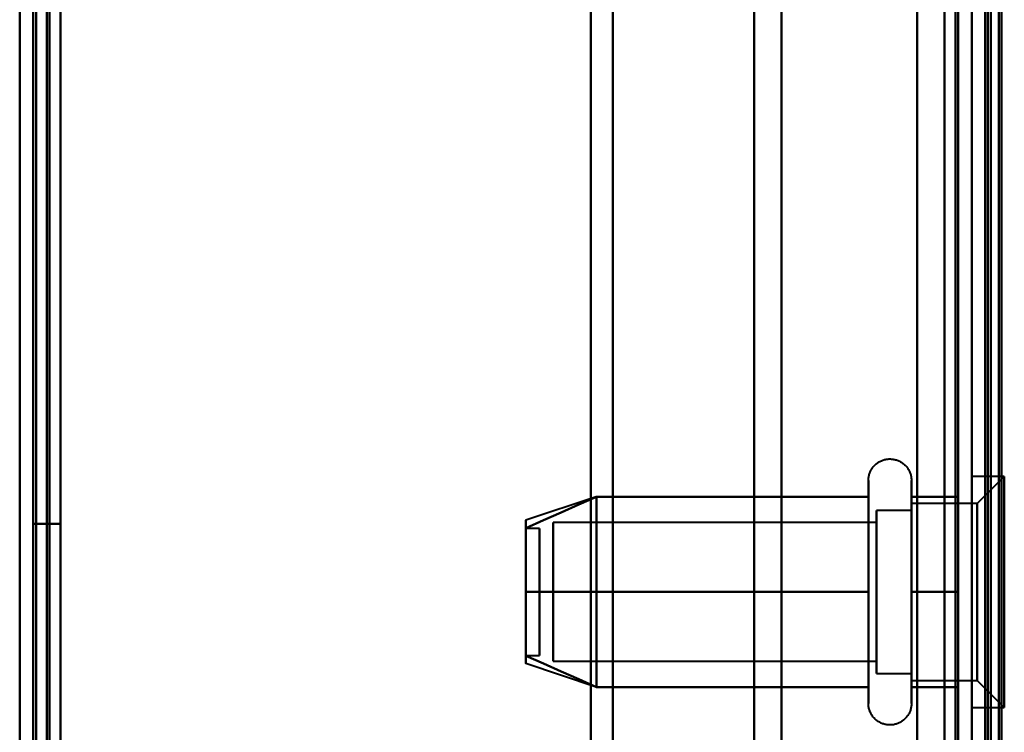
# Model space of a CAD drawing. Header units: millimetres. Extents: x -1352 to 2139, y -120 to 1210.
# Tile 6 of 87: x -740 to -704, y 188 to 214. Entities that reach past the tile are written whole.
import ezdxf

# ---------------------------------------------------------------- set-up
doc = ezdxf.new("R2010")
doc.units = ezdxf.units.MM
doc.layers.add('A-GENM', color=13, linetype='Continuous', lineweight=40)
doc.layers.add('G-IMPT', color=8, linetype='Continuous', lineweight=40)

# ---------------------------------------------------------------- blocks, each defined once
blk = doc.blocks.new('Maintenance r21 - Maintenance r21-762144-Avant')
at = {"layer": 'A-GENM'}
for p, q in [((-740, 1138), (-740, 0)), ((-740, 0), (-740, 1138))]:
    blk.add_line(p, q, dxfattribs=at)
blk = doc.blocks.new('Souche connecteur circulaire R23 - Souche connecteur circulaire R23-762142-Avant')
at = {"layer": 'A-GENM'}
blk.add_line((-740, 180), (-740, 380), dxfattribs=at)
blk = doc.blocks.new('NEXA 2000 CALQUES_dwg-762145-Avant')
at = {"layer": 'G-IMPT'}
for p, q in [((-740, 1137.772), (-740, 128.972)), ((-705, 129.472), (-705, 1102.272)), ((-704.5, 1102.272), (-704.5, 129.472)), ((-740, 182.372), (-740, 584.372)), ((-740, 182.372), (-740, 584.372)), ((-739.5, 584.372), (-739.5, 182.372)), ((-739.5, 584.372), (-739.5, 182.372)), ((-705, 584.372), (-705, 182.372)), ((-706, 183.372), (-706, 583.372)), ((-704.3, 582.746), (-704.3, 183.998)), ((-704.3, 582.746), (-704.3, 183.998)), ((-740, 383.372), (-740, 182.372)), ((-739.5, 182.372), (-739.5, 383.372)), ((-719, 182.372), (-719, 383.372)), ((-719, 383.372), (-719, 182.372)), ((-718.198, 383.372), (-718.198, 182.964)), ((-718.198, 182.964), (-718.198, 383.372)), ((-713, 183.372), (-713, 383.372)), ((-713, 383.372), (-713, 183.372)), ((-711.99, 183.998), (-711.99, 383.372)), ((-711.99, 383.372), (-711.99, 183.998)), ((-706, 183.372), (-706, 383.372)), ((-706, 383.372), (-706, 183.372)), ((-705.5, 383.372), (-705.5, 182.372)), ((-705.5, 182.372), (-705.5, 383.372)), ((-705, 167.372), (-705, 383.372)), ((-705, 383.372), (-705, 182.372)), ((-705, 182.372), (-705, 383.372)), ((-705, 383.372), (-705, 167.372)), ((-704.3, 183.998), (-704.3, 383.372)), ((-704.3, 183.998), (-704.3, 383.372)), ((-704.3, 167.372), (-704.3, 383.372)), ((-704.3, 383.372), (-704.3, 167.372)), ((-740, 223.072), (-740, 128.972)), ((-708.796, 189.822), (-708.796, 197.472)), ((-708.796, 189.822), (-708.796, 197.472)), ((-707.215, 197.472), (-707.215, 189.822)), ((-707.215, 197.472), (-707.215, 189.822)), ((-703.8, 197.622), (-705, 197.622)), ((-703.8, 197.622), (-705, 197.622)), ((-705, 189.692), (-705, 197.622)), ((-705, 189.692), (-705, 197.622)), ((-705, 197.622), (-705, 189.692)), ((-705, 197.622), (-705, 189.692)), ((-703.8, 197.622), (-704.8, 196.622)), ((-703.8, 197.622), (-704.8, 196.622)), ((-703.8, 189.692), (-703.8, 197.622)), ((-703.8, 189.692), (-703.8, 197.622)), ((-703.8, 197.622), (-703.8, 189.692)), ((-703.8, 197.622), (-703.8, 189.692)), ((-705, 189.122), (-705, 197.053)), ((-705, 189.122), (-705, 197.053)), ((-705, 197.053), (-705, 189.122)), ((-705, 197.053), (-705, 189.122)), ((-703.8, 189.122), (-703.8, 197.053)), ((-703.8, 189.122), (-703.8, 197.053)), ((-703.8, 197.053), (-703.8, 189.122)), ((-703.8, 197.053), (-703.8, 189.122)), ((-718.811, 196.867), (-721.389, 196.008)), ((-718.811, 196.867), (-721.389, 196.008)), ((-708.796, 191.322), (-708.796, 196.923)), ((-708.796, 191.322), (-708.796, 196.923)), ((-707.215, 196.923), (-707.215, 191.322)), ((-707.215, 196.923), (-707.215, 191.322)), ((-704.8, 196.622), (-707.215, 196.622)), ((-704.8, 196.622), (-707.215, 196.622)), ((-707.215, 191.747), (-707.215, 196.622)), ((-707.215, 191.747), (-707.215, 196.622)), ((-707.215, 196.622), (-707.215, 190.558)), ((-707.215, 196.622), (-707.215, 190.558)), ((-704.8, 190.558), (-704.8, 196.622)), ((-704.8, 190.558), (-704.8, 196.622)), ((-704.8, 196.622), (-704.8, 190.558)), ((-704.8, 196.622), (-704.8, 190.558)), ((-707.215, 196.372), (-708.5, 196.372)), ((-707.215, 196.372), (-708.5, 196.372)), ((-708.5, 190.774), (-708.5, 196.372)), ((-708.5, 190.774), (-708.5, 196.372)), ((-708.5, 196.372), (-708.5, 191.872)), ((-708.5, 196.372), (-708.5, 191.872)), ((-707.215, 191.872), (-707.215, 196.372)), ((-707.215, 191.872), (-707.215, 196.372)), ((-707.215, 196.372), (-707.215, 191.872)), ((-707.215, 196.372), (-707.215, 191.872)), ((-708.5, 195.921), (-720.389, 195.921)), ((-708.5, 195.921), (-720.389, 195.921)), ((-720.389, 191.165), (-720.389, 195.921)), ((-720.389, 191.165), (-720.389, 195.921)), ((-720.389, 195.921), (-720.389, 191.165)), ((-720.389, 195.921), (-720.389, 191.165)), ((-708.5, 190.372), (-708.5, 195.97)), ((-708.5, 190.372), (-708.5, 195.97)), ((-708.5, 191.165), (-708.5, 195.921)), ((-708.5, 191.165), (-708.5, 195.921)), ((-708.5, 195.921), (-708.5, 191.165)), ((-708.5, 195.921), (-708.5, 191.165)), ((-707.215, 196.187), (-707.215, 191.747)), ((-707.215, 196.187), (-707.215, 191.747)), ((-704.8, 190.122), (-704.8, 196.187)), ((-704.8, 190.122), (-704.8, 196.187)), ((-704.8, 196.187), (-704.8, 190.122)), ((-704.8, 196.187), (-704.8, 190.122)), ((-720.889, 195.702), (-721.389, 195.702)), ((-720.889, 195.702), (-721.389, 195.702)), ((-721.389, 195.702), (-721.389, 191.054)), ((-721.389, 195.702), (-721.389, 191.054)), ((-721.389, 191.054), (-721.389, 195.702)), ((-721.389, 191.054), (-721.389, 195.702)), ((-721.389, 195.691), (-721.389, 191.042)), ((-721.389, 195.691), (-721.389, 191.042)), ((-721.389, 191.042), (-721.389, 195.691)), ((-721.389, 191.042), (-721.389, 195.691)), ((-720.889, 195.702), (-720.889, 191.054)), ((-720.889, 195.702), (-720.889, 191.054)), ((-720.889, 191.054), (-720.889, 195.702)), ((-720.889, 191.054), (-720.889, 195.702)), ((-720.889, 195.691), (-720.889, 191.042)), ((-720.889, 195.691), (-720.889, 191.042)), ((-720.889, 191.042), (-720.889, 195.691)), ((-720.889, 191.042), (-720.889, 195.691)), ((-720.389, 190.824), (-720.389, 195.579)), ((-720.389, 190.824), (-720.389, 195.579)), ((-720.389, 195.579), (-720.389, 190.824)), ((-720.389, 195.579), (-720.389, 190.824)), ((-708.5, 190.824), (-708.5, 195.579)), ((-708.5, 190.824), (-708.5, 195.579)), ((-708.5, 195.579), (-708.5, 190.824)), ((-708.5, 195.579), (-708.5, 190.824)), ((-708.5, 194.872), (-708.5, 190.774)), ((-708.5, 194.872), (-708.5, 190.774)), ((-707.215, 190.122), (-707.215, 194.997)), ((-707.215, 190.122), (-707.215, 194.997)), ((-707.215, 190.372), (-707.215, 194.872)), ((-707.215, 190.372), (-707.215, 194.872)), ((-707.215, 194.872), (-707.215, 190.372)), ((-707.215, 194.872), (-707.215, 190.372)), ((-708.5, 191.872), (-708.5, 190.372)), ((-708.5, 191.872), (-708.5, 190.372)), ((-707.215, 191.747), (-707.215, 190.122)), ((-707.215, 191.747), (-707.215, 190.122)), ((-708.796, 189.272), (-708.796, 191.322)), ((-708.796, 189.272), (-708.796, 191.322)), ((-707.215, 191.322), (-707.215, 189.272)), ((-707.215, 191.322), (-707.215, 189.272)), ((-721.389, 191.042), (-720.889, 191.042)), ((-721.389, 191.042), (-720.889, 191.042)), ((-720.389, 190.824), (-708.5, 190.824)), ((-720.389, 190.824), (-708.5, 190.824)), ((-718.811, 189.877), (-721.389, 190.737)), ((-718.811, 189.877), (-721.389, 190.737)), ((-708.5, 190.372), (-707.215, 190.372)), ((-708.5, 190.372), (-707.215, 190.372)), ((-707.215, 190.122), (-704.8, 190.122)), ((-707.215, 190.122), (-704.8, 190.122)), ((-704.8, 190.122), (-703.8, 189.122)), ((-704.8, 190.122), (-703.8, 189.122)), ((-705, 189.122), (-703.8, 189.122)), ((-705, 189.122), (-703.8, 189.122))]:
    blk.add_line(p, q, dxfattribs=at)
at = {"layer": 'G-IMPT', "flags": 128}
for points in [[(-740, 1137.772), (-740, 885.572), (-740, 633.372), (-740, 381.172), (-740, 128.972)], [(-740, 128.972), (-740, 381.172), (-740, 633.372), (-740, 885.572), (-740, 1137.772)], [(-739.5, 1137.772), (-739.5, 885.572), (-739.5, 633.372), (-739.5, 381.172), (-739.5, 128.972)], [(-739.4, 128.972), (-739.4, 381.172), (-739.4, 633.372), (-739.4, 885.572), (-739.4, 1137.772)], [(-739.4, 1137.772), (-739.4, 885.572), (-739.4, 633.372), (-739.4, 381.172), (-739.4, 128.972)], [(-739.4, 128.972), (-739.4, 381.172), (-739.4, 633.372), (-739.4, 885.572), (-739.4, 1137.772)], [(-739.5, 129.472), (-739.5, 381.422), (-739.5, 633.372), (-739.5, 885.322), (-739.5, 1137.272)], [(-739.5, 1137.272), (-739.5, 885.322), (-739.5, 633.372), (-739.5, 381.422), (-739.5, 129.472)], [(-739.5, 129.472), (-739.5, 381.422), (-739.5, 633.372), (-739.5, 885.322), (-739.5, 1137.272)], [(-739.5, 1137.272), (-739.5, 885.322), (-739.5, 633.372), (-739.5, 381.422), (-739.5, 129.472)], [(-739.5, 129.472), (-739.5, 381.422), (-739.5, 633.372), (-739.5, 885.322), (-739.5, 1137.272)], [(-739.5, 1137.272), (-739.5, 885.322), (-739.5, 633.372), (-739.5, 381.422), (-739.5, 129.472)], [(-739, 129.472), (-739, 381.422), (-739, 633.372), (-739, 885.322), (-739, 1137.272)], [(-739, 1137.272), (-739, 885.322), (-739, 633.372), (-739, 381.422), (-739, 129.472)], [(-739, 129.472), (-739, 381.422), (-739, 633.372), (-739, 885.322), (-739, 1137.272)], [(-738.9, 1137.272), (-738.9, 885.322), (-738.9, 633.372), (-738.9, 381.422), (-738.9, 129.472)], [(-738.9, 129.472), (-738.9, 381.422), (-738.9, 633.372), (-738.9, 885.322), (-738.9, 1137.272)], [(-738.9, 1137.272), (-738.9, 885.322), (-738.9, 633.372), (-738.9, 381.422), (-738.9, 129.472)], [(-740, 128.972), (-740, 372.422), (-740, 615.872), (-740, 859.322), (-740, 1102.772)], [(-740, 1102.772), (-740, 859.322), (-740, 615.872), (-740, 372.422), (-740, 128.972)], [(-739.5, 128.972), (-739.5, 372.422), (-739.5, 615.872), (-739.5, 859.322), (-739.5, 1102.772)], [(-739.4, 1102.772), (-739.4, 859.322), (-739.4, 615.872), (-739.4, 372.422), (-739.4, 128.972)], [(-739.4, 128.972), (-739.4, 372.422), (-739.4, 615.872), (-739.4, 859.322), (-739.4, 1102.772)], [(-739.4, 1102.772), (-739.4, 859.322), (-739.4, 615.872), (-739.4, 372.422), (-739.4, 128.972)], [(-707, 128.972), (-707, 372.422), (-707, 615.872), (-707, 859.322), (-707, 1102.772)], [(-707, 1102.772), (-707, 859.322), (-707, 615.872), (-707, 372.422), (-707, 128.972)], [(-707, 1102.772), (-707, 859.322), (-707, 615.872), (-707, 372.422), (-707, 128.972)], [(-707, 128.972), (-707, 372.422), (-707, 615.872), (-707, 859.322), (-707, 1102.772)], [(-705, 128.972), (-705, 372.422), (-705, 615.872), (-705, 859.322), (-705, 1102.772)], [(-705, 1102.772), (-705, 859.322), (-705, 615.872), (-705, 372.422), (-705, 128.972)], [(-704.5, 128.972), (-704.5, 372.422), (-704.5, 615.872), (-704.5, 859.322), (-704.5, 1102.772)], [(-704.4, 1102.772), (-704.4, 859.322), (-704.4, 615.872), (-704.4, 372.422), (-704.4, 128.972)], [(-704.4, 1102.772), (-704.4, 859.322), (-704.4, 615.872), (-704.4, 372.422), (-704.4, 128.972)], [(-704.4, 128.972), (-704.4, 372.422), (-704.4, 615.872), (-704.4, 859.322), (-704.4, 1102.772)], [(-704, 1102.372), (-704, 859.122), (-704, 615.872), (-704, 372.622), (-704, 129.372)], [(-704, 129.372), (-704, 372.622), (-704, 615.872), (-704, 859.122), (-704, 1102.372)], [(-738.5, 1102.272), (-738.5, 859.072), (-738.5, 615.872), (-738.5, 372.672), (-738.5, 129.472)], [(-738.5, 129.472), (-738.5, 372.672), (-738.5, 615.872), (-738.5, 859.072), (-738.5, 1102.272)], [(-738.5, 1102.272), (-738.5, 859.072), (-738.5, 615.872), (-738.5, 372.672), (-738.5, 129.472)], [(-738.5, 129.472), (-738.5, 372.672), (-738.5, 615.872), (-738.5, 859.072), (-738.5, 1102.272)], [(-707, 129.472), (-707, 372.672), (-707, 615.872), (-707, 859.072), (-707, 1102.272)], [(-707, 1102.272), (-707, 859.072), (-707, 615.872), (-707, 372.672), (-707, 129.472)], [(-707, 1102.272), (-707, 859.072), (-707, 615.872), (-707, 372.672), (-707, 129.472)], [(-707, 129.472), (-707, 372.672), (-707, 615.872), (-707, 859.072), (-707, 1102.272)], [(-705.6, 129.472), (-705.6, 372.672), (-705.6, 615.872), (-705.6, 859.072), (-705.6, 1102.272)], [(-705.6, 129.472), (-705.6, 372.672), (-705.6, 615.872), (-705.6, 859.072), (-705.6, 1102.272)], [(-705.6, 1102.272), (-705.6, 859.072), (-705.6, 615.872), (-705.6, 372.672), (-705.6, 129.472)], [(-705.6, 1102.272), (-705.6, 859.072), (-705.6, 615.872), (-705.6, 372.672), (-705.6, 129.472)], [(-705.6, 129.472), (-705.6, 372.672), (-705.6, 615.872), (-705.6, 859.072), (-705.6, 1102.272)], [(-705.6, 1102.272), (-705.6, 859.072), (-705.6, 615.872), (-705.6, 372.672), (-705.6, 129.472)], [(-705.5, 1102.272), (-705.5, 859.072), (-705.5, 615.872), (-705.5, 372.672), (-705.5, 129.472)], [(-705.5, 129.472), (-705.5, 372.672), (-705.5, 615.872), (-705.5, 859.072), (-705.5, 1102.272)], [(-705, 129.472), (-705, 372.672), (-705, 615.872), (-705, 859.072), (-705, 1102.272)], [(-705, 1102.272), (-705, 859.072), (-705, 615.872), (-705, 372.672), (-705, 129.472)], [(-705, 1102.272), (-705, 859.072), (-705, 615.872), (-705, 372.672), (-705, 129.472)], [(-705, 129.472), (-705, 372.672), (-705, 615.872), (-705, 859.072), (-705, 1102.272)], [(-705, 1102.272), (-705, 867.047), (-705, 631.822), (-705, 396.597), (-705, 161.372)], [(-705, 161.372), (-705, 396.597), (-705, 631.822), (-705, 867.047), (-705, 1102.272)], [(-704.5, 129.472), (-704.5, 372.672), (-704.5, 615.872), (-704.5, 859.072), (-704.5, 1102.272)], [(-704.5, 1102.272), (-704.5, 859.072), (-704.5, 615.872), (-704.5, 372.672), (-704.5, 129.472)], [(-704.5, 1102.272), (-704.5, 859.072), (-704.5, 615.872), (-704.5, 372.672), (-704.5, 129.472)], [(-704.5, 129.472), (-704.5, 372.672), (-704.5, 615.872), (-704.5, 859.072), (-704.5, 1102.272)], [(-704.5, 129.472), (-704.5, 372.672), (-704.5, 615.872), (-704.5, 859.072), (-704.5, 1102.272)], [(-704.5, 1102.272), (-704.5, 859.072), (-704.5, 615.872), (-704.5, 372.672), (-704.5, 129.472)], [(-704, 1102.272), (-704, 859.072), (-704, 615.872), (-704, 372.672), (-704, 129.472)], [(-704, 129.472), (-704, 372.672), (-704, 615.872), (-704, 859.072), (-704, 1102.272)], [(-703.9, 1102.272), (-703.9, 867.047), (-703.9, 631.822), (-703.9, 396.597), (-703.9, 161.372)], [(-703.9, 161.372), (-703.9, 396.597), (-703.9, 631.822), (-703.9, 867.047), (-703.9, 1102.272)], [(-739.5, 315.872), (-739.5, 285.872), (-739.5, 255.872), (-739.5, 225.872), (-739.5, 195.872)], [(-739.5, 195.872), (-739.5, 225.872), (-739.5, 255.872), (-739.5, 285.872), (-739.5, 315.872)], [(-739.5, 315.872), (-739.5, 285.872), (-739.5, 255.872), (-739.5, 225.872), (-739.5, 195.872)], [(-739.5, 195.872), (-739.5, 225.872), (-739.5, 255.872), (-739.5, 285.872), (-739.5, 315.872)], [(-738.5, 195.872), (-738.5, 225.872), (-738.5, 255.872), (-738.5, 285.872), (-738.5, 315.872)], [(-738.5, 315.872), (-738.5, 285.872), (-738.5, 255.872), (-738.5, 225.872), (-738.5, 195.872)], [(-738.5, 195.872), (-738.5, 225.872), (-738.5, 255.872), (-738.5, 285.872), (-738.5, 315.872)], [(-738.5, 315.872), (-738.5, 285.872), (-738.5, 255.872), (-738.5, 225.872), (-738.5, 195.872)], [(-740, 128.972), (-740, 152.497), (-740, 176.022), (-740, 199.547), (-740, 223.072)], [(-740, 223.072), (-740, 199.547), (-740, 176.022), (-740, 152.497), (-740, 128.972)], [(-740, 223.072), (-740, 199.547), (-740, 176.022), (-740, 152.497), (-740, 128.972)], [(-740, 128.972), (-740, 152.497), (-740, 176.022), (-740, 199.547), (-740, 223.072)], [(-739.5, 223.072), (-739.5, 199.547), (-739.5, 176.022), (-739.5, 152.497), (-739.5, 128.972)], [(-739.4, 128.972), (-739.4, 152.497), (-739.4, 176.022), (-739.4, 199.547), (-739.4, 223.072)], [(-739.4, 223.072), (-739.4, 199.547), (-739.4, 176.022), (-739.4, 152.497), (-739.4, 128.972)], [(-739.4, 128.972), (-739.4, 152.497), (-739.4, 176.022), (-739.4, 199.547), (-739.4, 223.072)], [(-738.5, 129.472), (-738.5, 152.872), (-738.5, 176.272), (-738.5, 199.672), (-738.5, 223.072)], [(-738.5, 223.072), (-738.5, 199.672), (-738.5, 176.272), (-738.5, 152.872), (-738.5, 129.472)], [(-738.5, 129.472), (-738.5, 152.872), (-738.5, 176.272), (-738.5, 199.672), (-738.5, 223.072)], [(-738.5, 223.072), (-738.5, 199.672), (-738.5, 176.272), (-738.5, 152.872), (-738.5, 129.472)], [(-708.796, 197.472), (-708.795, 197.504), (-708.793, 197.535), (-708.79, 197.567), (-708.786, 197.598), (-708.78, 197.629), (-708.773, 197.66), (-708.765, 197.691), (-708.756, 197.721), (-708.745, 197.751), (-708.733, 197.78), (-708.72, 197.809), (-708.706, 197.837), (-708.691, 197.865), (-708.675, 197.892), (-708.658, 197.919), (-708.639, 197.944), (-708.62, 197.969), (-708.6, 197.993), (-708.578, 198.017), (-708.556, 198.039), (-708.533, 198.061), (-708.509, 198.082), (-708.484, 198.101), (-708.459, 198.12), (-708.432, 198.137), (-708.405, 198.154), (-708.378, 198.169), (-708.35, 198.184), (-708.321, 198.197), (-708.292, 198.209), (-708.262, 198.22), (-708.232, 198.23), (-708.201, 198.238), (-708.171, 198.245), (-708.14, 198.251), (-708.108, 198.256), (-708.077, 198.259), (-708.045, 198.262), (-708.014, 198.263), (-707.982, 198.262), (-707.951, 198.261), (-707.919, 198.258), (-707.888, 198.254), (-707.857, 198.249), (-707.826, 198.242), (-707.795, 198.234), (-707.765, 198.225), (-707.735, 198.215), (-707.705, 198.204), (-707.676, 198.191), (-707.648, 198.177), (-707.62, 198.162), (-707.593, 198.146), (-707.566, 198.129), (-707.54, 198.111), (-707.515, 198.092), (-707.491, 198.072), (-707.467, 198.051), (-707.444, 198.029), (-707.422, 198.006), (-707.402, 197.982), (-707.382, 197.958), (-707.363, 197.933), (-707.345, 197.907), (-707.328, 197.88), (-707.312, 197.852), (-707.298, 197.824), (-707.284, 197.796), (-707.272, 197.767), (-707.261, 197.737), (-707.251, 197.707), (-707.242, 197.677), (-707.234, 197.646), (-707.228, 197.615), (-707.223, 197.584), (-707.219, 197.552), (-707.216, 197.521), (-707.215, 197.489), (-707.215, 197.472)], [(-708.796, 197.472), (-708.795, 197.504), (-708.793, 197.535), (-708.79, 197.567), (-708.786, 197.598), (-708.78, 197.629), (-708.773, 197.66), (-708.765, 197.691), (-708.756, 197.721), (-708.745, 197.751), (-708.733, 197.78), (-708.72, 197.809), (-708.706, 197.837), (-708.691, 197.865), (-708.675, 197.892), (-708.658, 197.919), (-708.639, 197.944), (-708.62, 197.969), (-708.6, 197.993), (-708.578, 198.017), (-708.556, 198.039), (-708.533, 198.061), (-708.509, 198.082), (-708.484, 198.101), (-708.459, 198.12), (-708.432, 198.137), (-708.405, 198.154), (-708.378, 198.169), (-708.35, 198.184), (-708.321, 198.197), (-708.292, 198.209), (-708.262, 198.22), (-708.232, 198.23), (-708.201, 198.238), (-708.171, 198.245), (-708.14, 198.251), (-708.108, 198.256), (-708.077, 198.259), (-708.045, 198.262), (-708.014, 198.263), (-707.982, 198.262), (-707.951, 198.261), (-707.919, 198.258), (-707.888, 198.254), (-707.857, 198.249), (-707.826, 198.242), (-707.795, 198.234), (-707.765, 198.225), (-707.735, 198.215), (-707.705, 198.204), (-707.676, 198.191), (-707.648, 198.177), (-707.62, 198.162), (-707.593, 198.146), (-707.566, 198.129), (-707.54, 198.111), (-707.515, 198.092), (-707.491, 198.072), (-707.467, 198.051), (-707.444, 198.029), (-707.422, 198.006), (-707.402, 197.982), (-707.382, 197.958), (-707.363, 197.933), (-707.345, 197.907), (-707.328, 197.88), (-707.312, 197.852), (-707.298, 197.824), (-707.284, 197.796), (-707.272, 197.767), (-707.261, 197.737), (-707.251, 197.707), (-707.242, 197.677), (-707.234, 197.646), (-707.228, 197.615), (-707.223, 197.584), (-707.219, 197.552), (-707.216, 197.521), (-707.215, 197.489), (-707.215, 197.472)], [(-708.796, 197.472), (-708.796, 197.469), (-708.796, 197.459), (-708.796, 197.443), (-708.796, 197.42), (-708.796, 197.391), (-708.796, 197.355), (-708.796, 197.313), (-708.796, 197.264), (-708.796, 197.209), (-708.796, 197.149), (-708.796, 197.082), (-708.796, 197.009), (-708.796, 196.93), (-708.796, 196.923)], [(-708.796, 189.822), (-708.796, 189.906), (-708.796, 189.997), (-708.796, 190.093), (-708.796, 190.194), (-708.796, 190.3), (-708.796, 190.411), (-708.796, 190.526), (-708.796, 190.647), (-708.796, 190.771), (-708.796, 190.9), (-708.796, 191.033), (-708.796, 191.169), (-708.796, 191.31), (-708.796, 191.453), (-708.796, 191.599), (-708.796, 191.749), (-708.796, 191.9), (-708.796, 192.055), (-708.796, 192.211), (-708.796, 192.369), (-708.796, 192.529), (-708.796, 192.69), (-708.796, 192.852), (-708.796, 193.015), (-708.796, 193.179), (-708.796, 193.343), (-708.796, 193.507), (-708.796, 193.671), (-708.796, 193.834), (-708.796, 193.996), (-708.796, 194.158), (-708.796, 194.318), (-708.796, 194.477), (-708.796, 194.634), (-708.796, 194.789), (-708.796, 194.942), (-708.796, 195.092), (-708.796, 195.239), (-708.796, 195.384), (-708.796, 195.525), (-708.796, 195.663), (-708.796, 195.797), (-708.796, 195.927), (-708.796, 196.054), (-708.796, 196.175), (-708.796, 196.293), (-708.796, 196.406), (-708.796, 196.513), (-708.796, 196.616), (-708.796, 196.714), (-708.796, 196.806), (-708.796, 196.893), (-708.796, 196.974), (-708.796, 197.05), (-708.796, 197.119), (-708.796, 197.183), (-708.796, 197.24), (-708.796, 197.292), (-708.796, 197.337), (-708.796, 197.375), (-708.796, 197.408), (-708.796, 197.433), (-708.796, 197.453), (-708.796, 197.465), (-708.796, 197.472), (-708.796, 197.472)], [(-708.796, 197.472), (-708.796, 197.469), (-708.796, 197.459), (-708.796, 197.443), (-708.796, 197.42), (-708.796, 197.391), (-708.796, 197.355), (-708.796, 197.313), (-708.796, 197.264), (-708.796, 197.209), (-708.796, 197.149), (-708.796, 197.082), (-708.796, 197.009), (-708.796, 196.93), (-708.796, 196.923)], [(-708.796, 189.822), (-708.796, 189.906), (-708.796, 189.997), (-708.796, 190.093), (-708.796, 190.194), (-708.796, 190.3), (-708.796, 190.411), (-708.796, 190.526), (-708.796, 190.647), (-708.796, 190.771), (-708.796, 190.9), (-708.796, 191.033), (-708.796, 191.169), (-708.796, 191.31), (-708.796, 191.453), (-708.796, 191.599), (-708.796, 191.749), (-708.796, 191.9), (-708.796, 192.055), (-708.796, 192.211), (-708.796, 192.369), (-708.796, 192.529), (-708.796, 192.69), (-708.796, 192.852), (-708.796, 193.015), (-708.796, 193.179), (-708.796, 193.343), (-708.796, 193.507), (-708.796, 193.671), (-708.796, 193.834), (-708.796, 193.996), (-708.796, 194.158), (-708.796, 194.318), (-708.796, 194.477), (-708.796, 194.634), (-708.796, 194.789), (-708.796, 194.942), (-708.796, 195.092), (-708.796, 195.239), (-708.796, 195.384), (-708.796, 195.525), (-708.796, 195.663), (-708.796, 195.797), (-708.796, 195.927), (-708.796, 196.054), (-708.796, 196.175), (-708.796, 196.293), (-708.796, 196.406), (-708.796, 196.513), (-708.796, 196.616), (-708.796, 196.714), (-708.796, 196.806), (-708.796, 196.893), (-708.796, 196.974), (-708.796, 197.05), (-708.796, 197.119), (-708.796, 197.183), (-708.796, 197.24), (-708.796, 197.292), (-708.796, 197.337), (-708.796, 197.375), (-708.796, 197.408), (-708.796, 197.433), (-708.796, 197.453), (-708.796, 197.465), (-708.796, 197.472), (-708.796, 197.472)], [(-707.215, 197.472), (-707.215, 197.469), (-707.215, 197.459), (-707.215, 197.443), (-707.215, 197.42), (-707.215, 197.391), (-707.215, 197.355), (-707.215, 197.313), (-707.215, 197.264), (-707.215, 197.209), (-707.215, 197.149), (-707.215, 197.082), (-707.215, 197.009), (-707.215, 196.93), (-707.215, 196.846), (-707.215, 196.756), (-707.215, 196.661), (-707.215, 196.56), (-707.215, 196.455), (-707.215, 196.344), (-707.215, 196.229), (-707.215, 196.109), (-707.215, 195.985), (-707.215, 195.856), (-707.215, 195.724), (-707.215, 195.588), (-707.215, 195.448), (-707.215, 195.305), (-707.215, 195.159), (-707.215, 195.01), (-707.215, 194.858), (-707.215, 194.704), (-707.215, 194.548), (-707.215, 194.39), (-707.215, 194.23), (-707.215, 194.069), (-707.215, 193.907), (-707.215, 193.744), (-707.215, 193.58), (-707.215, 193.417), (-707.215, 193.253), (-707.215, 193.089), (-707.215, 192.925), (-707.215, 192.763), (-707.215, 192.601), (-707.215, 192.441), (-707.215, 192.282), (-707.215, 192.125), (-707.215, 191.969), (-707.215, 191.817), (-707.215, 191.666), (-707.215, 191.518), (-707.215, 191.374), (-707.215, 191.232), (-707.215, 191.094), (-707.215, 190.959), (-707.215, 190.829), (-707.215, 190.702), (-707.215, 190.58), (-707.215, 190.462), (-707.215, 190.349), (-707.215, 190.241), (-707.215, 190.137), (-707.215, 190.039), (-707.215, 189.946), (-707.215, 189.859), (-707.215, 189.822)], [(-707.215, 196.923), (-707.215, 197.002), (-707.215, 197.075), (-707.215, 197.143), (-707.215, 197.204), (-707.215, 197.26), (-707.215, 197.309), (-707.215, 197.351), (-707.215, 197.388), (-707.215, 197.418), (-707.215, 197.441), (-707.215, 197.458), (-707.215, 197.468), (-707.215, 197.472)], [(-707.215, 197.472), (-707.215, 197.469), (-707.215, 197.459), (-707.215, 197.443), (-707.215, 197.42), (-707.215, 197.391), (-707.215, 197.355), (-707.215, 197.313), (-707.215, 197.264), (-707.215, 197.209), (-707.215, 197.149), (-707.215, 197.082), (-707.215, 197.009), (-707.215, 196.93), (-707.215, 196.846), (-707.215, 196.756), (-707.215, 196.661), (-707.215, 196.56), (-707.215, 196.455), (-707.215, 196.344), (-707.215, 196.229), (-707.215, 196.109), (-707.215, 195.985), (-707.215, 195.856), (-707.215, 195.724), (-707.215, 195.588), (-707.215, 195.448), (-707.215, 195.305), (-707.215, 195.159), (-707.215, 195.01), (-707.215, 194.858), (-707.215, 194.704), (-707.215, 194.548), (-707.215, 194.39), (-707.215, 194.23), (-707.215, 194.069), (-707.215, 193.907), (-707.215, 193.744), (-707.215, 193.58), (-707.215, 193.417), (-707.215, 193.253), (-707.215, 193.089), (-707.215, 192.925), (-707.215, 192.763), (-707.215, 192.601), (-707.215, 192.441), (-707.215, 192.282), (-707.215, 192.125), (-707.215, 191.969), (-707.215, 191.817), (-707.215, 191.666), (-707.215, 191.518), (-707.215, 191.374), (-707.215, 191.232), (-707.215, 191.094), (-707.215, 190.959), (-707.215, 190.829), (-707.215, 190.702), (-707.215, 190.58), (-707.215, 190.462), (-707.215, 190.349), (-707.215, 190.241), (-707.215, 190.137), (-707.215, 190.039), (-707.215, 189.946), (-707.215, 189.859), (-707.215, 189.822)], [(-707.215, 196.923), (-707.215, 197.002), (-707.215, 197.075), (-707.215, 197.143), (-707.215, 197.204), (-707.215, 197.26), (-707.215, 197.309), (-707.215, 197.351), (-707.215, 197.388), (-707.215, 197.418), (-707.215, 197.441), (-707.215, 197.458), (-707.215, 197.468), (-707.215, 197.472)], [(-718.796, 196.872), (-719.444, 196.584), (-720.092, 196.295), (-720.741, 196.007), (-721.389, 195.718)], [(-721.389, 195.718), (-720.741, 196.007), (-720.092, 196.295), (-719.444, 196.584), (-718.796, 196.872)], [(-718.796, 196.872), (-719.444, 196.584), (-720.092, 196.295), (-720.741, 196.007), (-721.389, 195.718)], [(-721.389, 195.718), (-720.741, 196.007), (-720.092, 196.295), (-719.444, 196.584), (-718.796, 196.872)], [(-718.796, 196.872), (-719.444, 196.584), (-720.092, 196.295), (-720.741, 196.007), (-721.389, 195.718)], [(-721.389, 195.718), (-720.741, 196.007), (-720.092, 196.295), (-719.444, 196.584), (-718.796, 196.872)], [(-718.796, 196.872), (-719.444, 196.584), (-720.092, 196.295), (-720.741, 196.007), (-721.389, 195.718)], [(-721.389, 195.718), (-720.741, 196.007), (-720.092, 196.295), (-719.444, 196.584), (-718.796, 196.872)], [(-718.796, 193.372), (-718.796, 194.247), (-718.796, 195.122), (-718.796, 195.997), (-718.796, 196.872)], [(-718.796, 196.872), (-718.796, 195.997), (-718.796, 195.122), (-718.796, 194.247), (-718.796, 193.372)], [(-718.796, 193.372), (-718.796, 194.247), (-718.796, 195.122), (-718.796, 195.997), (-718.796, 196.872)], [(-718.796, 196.872), (-718.796, 195.997), (-718.796, 195.122), (-718.796, 194.247), (-718.796, 193.372)], [(-718.796, 196.872), (-718.796, 195.997), (-718.796, 195.122), (-718.796, 194.247), (-718.796, 193.372)], [(-708.796, 196.872), (-711.296, 196.872), (-713.796, 196.872), (-716.296, 196.872), (-718.796, 196.872)], [(-718.796, 196.872), (-716.296, 196.872), (-713.796, 196.872), (-711.296, 196.872), (-708.796, 196.872)], [(-708.796, 196.872), (-711.296, 196.872), (-713.796, 196.872), (-716.296, 196.872), (-718.796, 196.872)], [(-718.796, 193.372), (-718.796, 194.247), (-718.796, 195.122), (-718.796, 195.997), (-718.796, 196.872)], [(-718.796, 196.872), (-716.296, 196.872), (-713.796, 196.872), (-711.296, 196.872), (-708.796, 196.872)], [(-718.796, 196.872), (-718.796, 195.997), (-718.796, 195.122), (-718.796, 194.247), (-718.796, 193.372)], [(-708.796, 196.872), (-711.296, 196.872), (-713.796, 196.872), (-716.296, 196.872), (-718.796, 196.872)], [(-718.796, 196.872), (-716.296, 196.872), (-713.796, 196.872), (-711.296, 196.872), (-708.796, 196.872)], [(-708.796, 196.872), (-711.296, 196.872), (-713.796, 196.872), (-716.296, 196.872), (-718.796, 196.872)], [(-718.796, 193.372), (-718.796, 194.247), (-718.796, 195.122), (-718.796, 195.997), (-718.796, 196.872)], [(-718.796, 196.872), (-716.296, 196.872), (-713.796, 196.872), (-711.296, 196.872), (-708.796, 196.872)], [(-708.796, 196.923), (-708.796, 196.838), (-708.796, 196.748), (-708.796, 196.652), (-708.796, 196.551), (-708.796, 196.445), (-708.796, 196.334), (-708.796, 196.218), (-708.796, 196.098), (-708.796, 195.973), (-708.796, 195.844), (-708.796, 195.712), (-708.796, 195.575), (-708.796, 195.435), (-708.796, 195.292), (-708.796, 195.145), (-708.796, 194.996), (-708.796, 194.844), (-708.796, 194.69), (-708.796, 194.534), (-708.796, 194.376), (-708.796, 194.216), (-708.796, 194.055), (-708.796, 193.892), (-708.796, 193.729), (-708.796, 193.566), (-708.796, 193.402), (-708.796, 193.238), (-708.796, 193.074), (-708.796, 192.911), (-708.796, 192.748), (-708.796, 192.587), (-708.796, 192.426), (-708.796, 192.268), (-708.796, 192.111), (-708.796, 191.956), (-708.796, 191.803), (-708.796, 191.653), (-708.796, 191.505), (-708.796, 191.361), (-708.796, 191.219), (-708.796, 191.082), (-708.796, 190.948), (-708.796, 190.817), (-708.796, 190.691), (-708.796, 190.569), (-708.796, 190.452), (-708.796, 190.339), (-708.796, 190.231), (-708.796, 190.128), (-708.796, 190.031), (-708.796, 189.938), (-708.796, 189.851), (-708.796, 189.77), (-708.796, 189.695), (-708.796, 189.625), (-708.796, 189.562), (-708.796, 189.504), (-708.796, 189.453), (-708.796, 189.408), (-708.796, 189.369), (-708.796, 189.337), (-708.796, 189.311), (-708.796, 189.292), (-708.796, 189.279), (-708.796, 189.273), (-708.796, 189.272)], [(-708.796, 196.923), (-708.796, 196.838), (-708.796, 196.748), (-708.796, 196.652), (-708.796, 196.551), (-708.796, 196.445), (-708.796, 196.334), (-708.796, 196.218), (-708.796, 196.098), (-708.796, 195.973), (-708.796, 195.844), (-708.796, 195.712), (-708.796, 195.575), (-708.796, 195.435), (-708.796, 195.292), (-708.796, 195.145), (-708.796, 194.996), (-708.796, 194.844), (-708.796, 194.69), (-708.796, 194.534), (-708.796, 194.376), (-708.796, 194.216), (-708.796, 194.055), (-708.796, 193.892), (-708.796, 193.729), (-708.796, 193.566), (-708.796, 193.402), (-708.796, 193.238), (-708.796, 193.074), (-708.796, 192.911), (-708.796, 192.748), (-708.796, 192.587), (-708.796, 192.426), (-708.796, 192.268), (-708.796, 192.111), (-708.796, 191.956), (-708.796, 191.803), (-708.796, 191.653), (-708.796, 191.505), (-708.796, 191.361), (-708.796, 191.219), (-708.796, 191.082), (-708.796, 190.948), (-708.796, 190.817), (-708.796, 190.691), (-708.796, 190.569), (-708.796, 190.452), (-708.796, 190.339), (-708.796, 190.231), (-708.796, 190.128), (-708.796, 190.031), (-708.796, 189.938), (-708.796, 189.851), (-708.796, 189.77), (-708.796, 189.695), (-708.796, 189.625), (-708.796, 189.562), (-708.796, 189.504), (-708.796, 189.453), (-708.796, 189.408), (-708.796, 189.369), (-708.796, 189.337), (-708.796, 189.311), (-708.796, 189.292), (-708.796, 189.279), (-708.796, 189.273), (-708.796, 189.272)], [(-708.796, 193.372), (-708.796, 194.247), (-708.796, 195.122), (-708.796, 195.997), (-708.796, 196.872)], [(-708.796, 196.872), (-708.796, 195.997), (-708.796, 195.122), (-708.796, 194.247), (-708.796, 193.372)], [(-708.796, 193.372), (-708.796, 194.247), (-708.796, 195.122), (-708.796, 195.997), (-708.796, 196.872)], [(-708.796, 196.872), (-708.796, 195.997), (-708.796, 195.122), (-708.796, 194.247), (-708.796, 193.372)], [(-707.215, 189.272), (-707.215, 189.276), (-707.215, 189.285), (-707.215, 189.302), (-707.215, 189.325), (-707.215, 189.354), (-707.215, 189.39), (-707.215, 189.432), (-707.215, 189.48), (-707.215, 189.535), (-707.215, 189.596), (-707.215, 189.663), (-707.215, 189.736), (-707.215, 189.814), (-707.215, 189.899), (-707.215, 189.988), (-707.215, 190.084), (-707.215, 190.184), (-707.215, 190.29), (-707.215, 190.4), (-707.215, 190.516), (-707.215, 190.636), (-707.215, 190.76), (-707.215, 190.888), (-707.215, 191.021), (-707.215, 191.157), (-707.215, 191.297), (-707.215, 191.44), (-707.215, 191.586), (-707.215, 191.735), (-707.215, 191.887), (-707.215, 192.041), (-707.215, 192.197), (-707.215, 192.355), (-707.215, 192.514), (-707.215, 192.675), (-707.215, 192.838), (-707.215, 193.001), (-707.215, 193.164), (-707.215, 193.328), (-707.215, 193.492), (-707.215, 193.656), (-707.215, 193.819), (-707.215, 193.982), (-707.215, 194.143), (-707.215, 194.304), (-707.215, 194.463), (-707.215, 194.62), (-707.215, 194.775), (-707.215, 194.928), (-707.215, 195.079), (-707.215, 195.226), (-707.215, 195.371), (-707.215, 195.513), (-707.215, 195.651), (-707.215, 195.785), (-707.215, 195.916), (-707.215, 196.042), (-707.215, 196.165), (-707.215, 196.282), (-707.215, 196.396), (-707.215, 196.504), (-707.215, 196.607), (-707.215, 196.705), (-707.215, 196.798), (-707.215, 196.886), (-707.215, 196.923)], [(-707.215, 189.272), (-707.215, 189.276), (-707.215, 189.285), (-707.215, 189.302), (-707.215, 189.325), (-707.215, 189.354), (-707.215, 189.39), (-707.215, 189.432), (-707.215, 189.48), (-707.215, 189.535), (-707.215, 189.596), (-707.215, 189.663), (-707.215, 189.736), (-707.215, 189.814), (-707.215, 189.899), (-707.215, 189.988), (-707.215, 190.084), (-707.215, 190.184), (-707.215, 190.29), (-707.215, 190.4), (-707.215, 190.516), (-707.215, 190.636), (-707.215, 190.76), (-707.215, 190.888), (-707.215, 191.021), (-707.215, 191.157), (-707.215, 191.297), (-707.215, 191.44), (-707.215, 191.586), (-707.215, 191.735), (-707.215, 191.887), (-707.215, 192.041), (-707.215, 192.197), (-707.215, 192.355), (-707.215, 192.514), (-707.215, 192.675), (-707.215, 192.838), (-707.215, 193.001), (-707.215, 193.164), (-707.215, 193.328), (-707.215, 193.492), (-707.215, 193.656), (-707.215, 193.819), (-707.215, 193.982), (-707.215, 194.143), (-707.215, 194.304), (-707.215, 194.463), (-707.215, 194.62), (-707.215, 194.775), (-707.215, 194.928), (-707.215, 195.079), (-707.215, 195.226), (-707.215, 195.371), (-707.215, 195.513), (-707.215, 195.651), (-707.215, 195.785), (-707.215, 195.916), (-707.215, 196.042), (-707.215, 196.165), (-707.215, 196.282), (-707.215, 196.396), (-707.215, 196.504), (-707.215, 196.607), (-707.215, 196.705), (-707.215, 196.798), (-707.215, 196.886), (-707.215, 196.923)], [(-705.5, 196.872), (-705.929, 196.872), (-706.357, 196.872), (-706.786, 196.872), (-707.215, 196.872)], [(-707.215, 196.872), (-707.215, 195.997), (-707.215, 195.122), (-707.215, 194.247), (-707.215, 193.372)], [(-705.5, 196.872), (-705.929, 196.872), (-706.357, 196.872), (-706.786, 196.872), (-707.215, 196.872)], [(-707.215, 196.872), (-706.786, 196.872), (-706.357, 196.872), (-705.929, 196.872), (-705.5, 196.872)], [(-707.215, 193.372), (-707.215, 194.247), (-707.215, 195.122), (-707.215, 195.997), (-707.215, 196.872)], [(-707.215, 196.872), (-706.786, 196.872), (-706.357, 196.872), (-705.929, 196.872), (-705.5, 196.872)], [(-705.5, 196.872), (-705.929, 196.872), (-706.357, 196.872), (-706.786, 196.872), (-707.215, 196.872)], [(-707.215, 196.872), (-707.215, 195.997), (-707.215, 195.122), (-707.215, 194.247), (-707.215, 193.372)], [(-705.5, 196.872), (-705.929, 196.872), (-706.357, 196.872), (-706.786, 196.872), (-707.215, 196.872)], [(-707.215, 196.872), (-706.786, 196.872), (-706.357, 196.872), (-705.929, 196.872), (-705.5, 196.872)], [(-707.215, 193.372), (-707.215, 194.247), (-707.215, 195.122), (-707.215, 195.997), (-707.215, 196.872)], [(-707.215, 196.872), (-706.786, 196.872), (-706.357, 196.872), (-705.929, 196.872), (-705.5, 196.872)], [(-705.5, 193.372), (-705.5, 194.247), (-705.5, 195.122), (-705.5, 195.997), (-705.5, 196.872)], [(-705.5, 196.872), (-705.5, 195.997), (-705.5, 195.122), (-705.5, 194.247), (-705.5, 193.372)], [(-705.5, 193.372), (-705.5, 194.247), (-705.5, 195.122), (-705.5, 195.997), (-705.5, 196.872)], [(-705.5, 196.872), (-705.5, 195.997), (-705.5, 195.122), (-705.5, 194.247), (-705.5, 193.372)], [(-705.5, 193.372), (-705.5, 194.247), (-705.5, 195.122), (-705.5, 195.997), (-705.5, 196.872)], [(-705.5, 196.872), (-705.5, 195.997), (-705.5, 195.122), (-705.5, 194.247), (-705.5, 193.372)], [(-705.5, 193.372), (-705.5, 194.247), (-705.5, 195.122), (-705.5, 195.997), (-705.5, 196.872)], [(-705.5, 196.872), (-705.5, 195.997), (-705.5, 195.122), (-705.5, 194.247), (-705.5, 193.372)], [(-739.5, 195.872), (-739.25, 195.872), (-739, 195.872), (-738.75, 195.872), (-738.5, 195.872)], [(-739.5, 195.872), (-739.25, 195.872), (-739, 195.872), (-738.75, 195.872), (-738.5, 195.872)], [(-738.5, 195.872), (-738.75, 195.872), (-739, 195.872), (-739.25, 195.872), (-739.5, 195.872)], [(-738.5, 195.872), (-738.75, 195.872), (-739, 195.872), (-739.25, 195.872), (-739.5, 195.872)], [(-721.389, 193.372), (-720.741, 193.372), (-720.092, 193.372), (-719.444, 193.372), (-718.796, 193.372)], [(-718.796, 193.372), (-719.444, 193.372), (-720.092, 193.372), (-720.741, 193.372), (-721.389, 193.372)], [(-721.389, 193.372), (-720.741, 193.372), (-720.092, 193.372), (-719.444, 193.372), (-718.796, 193.372)], [(-718.796, 193.372), (-719.444, 193.372), (-720.092, 193.372), (-720.741, 193.372), (-721.389, 193.372)], [(-721.389, 193.372), (-720.741, 193.372), (-720.092, 193.372), (-719.444, 193.372), (-718.796, 193.372)], [(-718.796, 193.372), (-719.444, 193.372), (-720.092, 193.372), (-720.741, 193.372), (-721.389, 193.372)], [(-721.389, 193.372), (-720.741, 193.372), (-720.092, 193.372), (-719.444, 193.372), (-718.796, 193.372)], [(-718.796, 193.372), (-719.444, 193.372), (-720.092, 193.372), (-720.741, 193.372), (-721.389, 193.372)], [(-718.796, 193.372), (-718.796, 192.497), (-718.796, 191.622), (-718.796, 190.747), (-718.796, 189.872)], [(-718.796, 189.872), (-718.796, 190.747), (-718.796, 191.622), (-718.796, 192.497), (-718.796, 193.372)], [(-718.796, 193.372), (-718.796, 192.497), (-718.796, 191.622), (-718.796, 190.747), (-718.796, 189.872)], [(-718.796, 189.872), (-718.796, 190.747), (-718.796, 191.622), (-718.796, 192.497), (-718.796, 193.372)], [(-718.796, 189.872), (-718.796, 190.747), (-718.796, 191.622), (-718.796, 192.497), (-718.796, 193.372)], [(-718.796, 193.372), (-716.296, 193.372), (-713.796, 193.372), (-711.296, 193.372), (-708.796, 193.372)], [(-718.796, 193.372), (-718.796, 192.497), (-718.796, 191.622), (-718.796, 190.747), (-718.796, 189.872)], [(-708.796, 193.372), (-711.296, 193.372), (-713.796, 193.372), (-716.296, 193.372), (-718.796, 193.372)], [(-718.796, 193.372), (-716.296, 193.372), (-713.796, 193.372), (-711.296, 193.372), (-708.796, 193.372)], [(-708.796, 193.372), (-711.296, 193.372), (-713.796, 193.372), (-716.296, 193.372), (-718.796, 193.372)], [(-718.796, 189.872), (-718.796, 190.747), (-718.796, 191.622), (-718.796, 192.497), (-718.796, 193.372)], [(-718.796, 193.372), (-716.296, 193.372), (-713.796, 193.372), (-711.296, 193.372), (-708.796, 193.372)], [(-718.796, 193.372), (-718.796, 192.497), (-718.796, 191.622), (-718.796, 190.747), (-718.796, 189.872)], [(-708.796, 193.372), (-711.296, 193.372), (-713.796, 193.372), (-716.296, 193.372), (-718.796, 193.372)], [(-718.796, 193.372), (-716.296, 193.372), (-713.796, 193.372), (-711.296, 193.372), (-708.796, 193.372)], [(-708.796, 193.372), (-711.296, 193.372), (-713.796, 193.372), (-716.296, 193.372), (-718.796, 193.372)], [(-708.796, 193.372), (-708.796, 192.497), (-708.796, 191.622), (-708.796, 190.747), (-708.796, 189.872)], [(-708.796, 189.872), (-708.796, 190.747), (-708.796, 191.622), (-708.796, 192.497), (-708.796, 193.372)], [(-708.796, 193.372), (-708.796, 192.497), (-708.796, 191.622), (-708.796, 190.747), (-708.796, 189.872)], [(-708.796, 189.872), (-708.796, 190.747), (-708.796, 191.622), (-708.796, 192.497), (-708.796, 193.372)], [(-707.215, 193.372), (-706.786, 193.372), (-706.357, 193.372), (-705.929, 193.372), (-705.5, 193.372)], [(-705.5, 193.372), (-705.929, 193.372), (-706.357, 193.372), (-706.786, 193.372), (-707.215, 193.372)], [(-707.215, 189.872), (-707.215, 190.747), (-707.215, 191.622), (-707.215, 192.497), (-707.215, 193.372)], [(-707.215, 193.372), (-706.786, 193.372), (-706.357, 193.372), (-705.929, 193.372), (-705.5, 193.372)], [(-705.5, 193.372), (-705.929, 193.372), (-706.357, 193.372), (-706.786, 193.372), (-707.215, 193.372)], [(-707.215, 193.372), (-707.215, 192.497), (-707.215, 191.622), (-707.215, 190.747), (-707.215, 189.872)], [(-707.215, 193.372), (-706.786, 193.372), (-706.357, 193.372), (-705.929, 193.372), (-705.5, 193.372)], [(-705.5, 193.372), (-705.929, 193.372), (-706.357, 193.372), (-706.786, 193.372), (-707.215, 193.372)], [(-707.215, 189.872), (-707.215, 190.747), (-707.215, 191.622), (-707.215, 192.497), (-707.215, 193.372)], [(-707.215, 193.372), (-706.786, 193.372), (-706.357, 193.372), (-705.929, 193.372), (-705.5, 193.372)], [(-705.5, 193.372), (-705.929, 193.372), (-706.357, 193.372), (-706.786, 193.372), (-707.215, 193.372)], [(-707.215, 193.372), (-707.215, 192.497), (-707.215, 191.622), (-707.215, 190.747), (-707.215, 189.872)], [(-705.5, 193.372), (-705.5, 192.497), (-705.5, 191.622), (-705.5, 190.747), (-705.5, 189.872)], [(-705.5, 189.872), (-705.5, 190.747), (-705.5, 191.622), (-705.5, 192.497), (-705.5, 193.372)], [(-705.5, 193.372), (-705.5, 192.497), (-705.5, 191.622), (-705.5, 190.747), (-705.5, 189.872)], [(-705.5, 189.872), (-705.5, 190.747), (-705.5, 191.622), (-705.5, 192.497), (-705.5, 193.372)], [(-705.5, 193.372), (-705.5, 192.497), (-705.5, 191.622), (-705.5, 190.747), (-705.5, 189.872)], [(-705.5, 189.872), (-705.5, 190.747), (-705.5, 191.622), (-705.5, 192.497), (-705.5, 193.372)], [(-705.5, 193.372), (-705.5, 192.497), (-705.5, 191.622), (-705.5, 190.747), (-705.5, 189.872)], [(-705.5, 189.872), (-705.5, 190.747), (-705.5, 191.622), (-705.5, 192.497), (-705.5, 193.372)], [(-718.796, 189.872), (-719.444, 190.161), (-720.092, 190.449), (-720.741, 190.738), (-721.389, 191.026)], [(-721.389, 191.026), (-720.741, 190.738), (-720.092, 190.449), (-719.444, 190.161), (-718.796, 189.872)], [(-718.796, 189.872), (-719.444, 190.161), (-720.092, 190.449), (-720.741, 190.738), (-721.389, 191.026)], [(-721.389, 191.026), (-720.741, 190.738), (-720.092, 190.449), (-719.444, 190.161), (-718.796, 189.872)], [(-718.796, 189.872), (-719.444, 190.161), (-720.092, 190.449), (-720.741, 190.738), (-721.389, 191.026)], [(-721.389, 191.026), (-720.741, 190.738), (-720.092, 190.449), (-719.444, 190.161), (-718.796, 189.872)], [(-718.796, 189.872), (-719.444, 190.161), (-720.092, 190.449), (-720.741, 190.738), (-721.389, 191.026)], [(-721.389, 191.026), (-720.741, 190.738), (-720.092, 190.449), (-719.444, 190.161), (-718.796, 189.872)], [(-708.796, 189.872), (-711.296, 189.872), (-713.796, 189.872), (-716.296, 189.872), (-718.796, 189.872)], [(-718.796, 189.872), (-716.296, 189.872), (-713.796, 189.872), (-711.296, 189.872), (-708.796, 189.872)], [(-708.796, 189.872), (-711.296, 189.872), (-713.796, 189.872), (-716.296, 189.872), (-718.796, 189.872)], [(-718.796, 189.872), (-716.296, 189.872), (-713.796, 189.872), (-711.296, 189.872), (-708.796, 189.872)], [(-708.796, 189.872), (-711.296, 189.872), (-713.796, 189.872), (-716.296, 189.872), (-718.796, 189.872)], [(-718.796, 189.872), (-716.296, 189.872), (-713.796, 189.872), (-711.296, 189.872), (-708.796, 189.872)], [(-708.796, 189.872), (-711.296, 189.872), (-713.796, 189.872), (-716.296, 189.872), (-718.796, 189.872)], [(-718.796, 189.872), (-716.296, 189.872), (-713.796, 189.872), (-711.296, 189.872), (-708.796, 189.872)], [(-708.796, 189.272), (-708.796, 189.276), (-708.796, 189.285), (-708.796, 189.302), (-708.796, 189.325), (-708.796, 189.354), (-708.796, 189.39), (-708.796, 189.432), (-708.796, 189.48), (-708.796, 189.535), (-708.796, 189.596), (-708.796, 189.663), (-708.796, 189.736), (-708.796, 189.814), (-708.796, 189.822)], [(-708.796, 189.272), (-708.796, 189.276), (-708.796, 189.285), (-708.796, 189.302), (-708.796, 189.325), (-708.796, 189.354), (-708.796, 189.39), (-708.796, 189.432), (-708.796, 189.48), (-708.796, 189.535), (-708.796, 189.596), (-708.796, 189.663), (-708.796, 189.736), (-708.796, 189.814), (-708.796, 189.822)], [(-705.5, 189.872), (-705.929, 189.872), (-706.357, 189.872), (-706.786, 189.872), (-707.215, 189.872)], [(-705.5, 189.872), (-705.929, 189.872), (-706.357, 189.872), (-706.786, 189.872), (-707.215, 189.872)], [(-707.215, 189.872), (-706.786, 189.872), (-706.357, 189.872), (-705.929, 189.872), (-705.5, 189.872)], [(-707.215, 189.872), (-706.786, 189.872), (-706.357, 189.872), (-705.929, 189.872), (-705.5, 189.872)], [(-705.5, 189.872), (-705.929, 189.872), (-706.357, 189.872), (-706.786, 189.872), (-707.215, 189.872)], [(-705.5, 189.872), (-705.929, 189.872), (-706.357, 189.872), (-706.786, 189.872), (-707.215, 189.872)], [(-707.215, 189.872), (-706.786, 189.872), (-706.357, 189.872), (-705.929, 189.872), (-705.5, 189.872)], [(-707.215, 189.872), (-706.786, 189.872), (-706.357, 189.872), (-705.929, 189.872), (-705.5, 189.872)], [(-707.215, 189.822), (-707.215, 189.742), (-707.215, 189.669), (-707.215, 189.602), (-707.215, 189.54), (-707.215, 189.485), (-707.215, 189.436), (-707.215, 189.393), (-707.215, 189.357), (-707.215, 189.327), (-707.215, 189.304), (-707.215, 189.287), (-707.215, 189.276), (-707.215, 189.272)], [(-707.215, 189.822), (-707.215, 189.742), (-707.215, 189.669), (-707.215, 189.602), (-707.215, 189.54), (-707.215, 189.485), (-707.215, 189.436), (-707.215, 189.393), (-707.215, 189.357), (-707.215, 189.327), (-707.215, 189.304), (-707.215, 189.287), (-707.215, 189.276), (-707.215, 189.272)], [(-707.215, 189.272), (-707.215, 189.241), (-707.217, 189.209), (-707.221, 189.178), (-707.225, 189.146), (-707.231, 189.115), (-707.238, 189.084), (-707.246, 189.054), (-707.255, 189.024), (-707.266, 188.994), (-707.277, 188.964), (-707.29, 188.936), (-707.304, 188.907), (-707.319, 188.88), (-707.336, 188.852), (-707.353, 188.826), (-707.371, 188.8), (-707.391, 188.775), (-707.411, 188.751), (-707.432, 188.728), (-707.455, 188.705), (-707.478, 188.684), (-707.502, 188.663), (-707.526, 188.643), (-707.552, 188.625), (-707.578, 188.607), (-707.605, 188.591), (-707.633, 188.575), (-707.661, 188.561), (-707.69, 188.548), (-707.719, 188.536), (-707.749, 188.525), (-707.779, 188.515), (-707.809, 188.507), (-707.84, 188.499), (-707.871, 188.493), (-707.902, 188.489), (-707.934, 188.485), (-707.965, 188.483), (-707.997, 188.482), (-708.028, 188.482), (-708.06, 188.484), (-708.091, 188.487), (-708.123, 188.491), (-708.154, 188.496), (-708.185, 188.503), (-708.216, 188.51), (-708.246, 188.519), (-708.276, 188.53), (-708.305, 188.541), (-708.334, 188.554), (-708.363, 188.567), (-708.391, 188.582), (-708.418, 188.598), (-708.445, 188.615), (-708.47, 188.633), (-708.496, 188.652), (-708.52, 188.672), (-708.544, 188.694), (-708.566, 188.716), (-708.588, 188.738), (-708.609, 188.762), (-708.629, 188.787), (-708.648, 188.812), (-708.666, 188.838), (-708.683, 188.865), (-708.698, 188.892), (-708.713, 188.92), (-708.727, 188.949), (-708.739, 188.978), (-708.75, 189.008), (-708.76, 189.038), (-708.769, 189.068), (-708.776, 189.099), (-708.783, 189.13), (-708.788, 189.161), (-708.792, 189.192), (-708.794, 189.224), (-708.796, 189.255), (-708.796, 189.272)], [(-707.215, 189.272), (-707.215, 189.241), (-707.217, 189.209), (-707.221, 189.178), (-707.225, 189.146), (-707.231, 189.115), (-707.238, 189.084), (-707.246, 189.054), (-707.255, 189.024), (-707.266, 188.994), (-707.277, 188.964), (-707.29, 188.936), (-707.304, 188.907), (-707.319, 188.88), (-707.336, 188.852), (-707.353, 188.826), (-707.371, 188.8), (-707.391, 188.775), (-707.411, 188.751), (-707.432, 188.728), (-707.455, 188.705), (-707.478, 188.684), (-707.502, 188.663), (-707.526, 188.643), (-707.552, 188.625), (-707.578, 188.607), (-707.605, 188.591), (-707.633, 188.575), (-707.661, 188.561), (-707.69, 188.548), (-707.719, 188.536), (-707.749, 188.525), (-707.779, 188.515), (-707.809, 188.507), (-707.84, 188.499), (-707.871, 188.493), (-707.902, 188.489), (-707.934, 188.485), (-707.965, 188.483), (-707.997, 188.482), (-708.028, 188.482), (-708.06, 188.484), (-708.091, 188.487), (-708.123, 188.491), (-708.154, 188.496), (-708.185, 188.503), (-708.216, 188.51), (-708.246, 188.519), (-708.276, 188.53), (-708.305, 188.541), (-708.334, 188.554), (-708.363, 188.567), (-708.391, 188.582), (-708.418, 188.598), (-708.445, 188.615), (-708.47, 188.633), (-708.496, 188.652), (-708.52, 188.672), (-708.544, 188.694), (-708.566, 188.716), (-708.588, 188.738), (-708.609, 188.762), (-708.629, 188.787), (-708.648, 188.812), (-708.666, 188.838), (-708.683, 188.865), (-708.698, 188.892), (-708.713, 188.92), (-708.727, 188.949), (-708.739, 188.978), (-708.75, 189.008), (-708.76, 189.038), (-708.769, 189.068), (-708.776, 189.099), (-708.783, 189.13), (-708.788, 189.161), (-708.792, 189.192), (-708.794, 189.224), (-708.796, 189.255), (-708.796, 189.272)]]:
    blk.add_lwpolyline(points, dxfattribs=at)
at = {"layer": 'G-IMPT'}
for points in [[(-721.389, 195.718), (-721.389, 195.911), (-721.389, 196.104), (-721.389, 195.911), (-721.389, 195.718)], [(-721.389, 195.718), (-721.389, 195.911), (-721.389, 196.104), (-721.389, 195.911), (-721.389, 195.718)], [(-721.389, 195.718), (-721.389, 195.91), (-721.389, 196.008), (-721.389, 196.008)], [(-721.389, 196.008), (-721.389, 196.008), (-721.389, 195.91), (-721.389, 195.718)], [(-721.389, 195.718), (-721.389, 195.91), (-721.389, 196.008), (-721.389, 196.008)], [(-721.389, 196.008), (-721.389, 196.008), (-721.389, 195.91), (-721.389, 195.718)], [(-721.389, 193.372), (-721.389, 193.844), (-721.389, 194.738), (-721.389, 195.439), (-721.389, 195.718)], [(-721.389, 195.718), (-721.389, 195.439), (-721.389, 194.739), (-721.389, 193.845), (-721.389, 193.372)], [(-721.389, 193.372), (-721.389, 193.844), (-721.389, 194.738), (-721.389, 195.439), (-721.389, 195.718)], [(-721.389, 195.718), (-721.389, 195.439), (-721.389, 194.739), (-721.389, 193.845), (-721.389, 193.372)], [(-721.389, 195.718), (-721.389, 195.446), (-721.389, 194.739), (-721.389, 193.836), (-721.389, 193.372)], [(-721.389, 193.372), (-721.389, 193.836), (-721.389, 194.739), (-721.389, 195.446), (-721.389, 195.718)], [(-721.389, 195.718), (-721.389, 195.446), (-721.389, 194.739), (-721.389, 193.836), (-721.389, 193.372)], [(-721.389, 193.372), (-721.389, 193.836), (-721.389, 194.739), (-721.389, 195.446), (-721.389, 195.718)], [(-721.389, 193.372), (-721.389, 192.9), (-721.389, 192.006), (-721.389, 191.306), (-721.389, 191.026)], [(-721.389, 191.026), (-721.389, 191.305), (-721.389, 192.006), (-721.389, 192.9), (-721.389, 193.372)], [(-721.389, 193.372), (-721.389, 192.9), (-721.389, 192.006), (-721.389, 191.306), (-721.389, 191.026)], [(-721.389, 191.026), (-721.389, 191.305), (-721.389, 192.006), (-721.389, 192.9), (-721.389, 193.372)], [(-721.389, 191.026), (-721.389, 191.299), (-721.389, 192.006), (-721.389, 192.908), (-721.389, 193.372)], [(-721.389, 193.372), (-721.389, 192.908), (-721.389, 192.005), (-721.389, 191.298), (-721.389, 191.026)], [(-721.389, 191.026), (-721.389, 191.299), (-721.389, 192.006), (-721.389, 192.908), (-721.389, 193.372)], [(-721.389, 193.372), (-721.389, 192.908), (-721.389, 192.005), (-721.389, 191.298), (-721.389, 191.026)], [(-721.389, 191.026), (-721.389, 190.833), (-721.389, 190.64), (-721.389, 190.833), (-721.389, 191.026)], [(-721.389, 191.026), (-721.389, 190.833), (-721.389, 190.64), (-721.389, 190.833), (-721.389, 191.026)], [(-721.389, 191.026), (-721.389, 190.834), (-721.389, 190.737), (-721.389, 190.737)], [(-721.389, 190.737), (-721.389, 190.737), (-721.389, 190.834), (-721.389, 191.026)], [(-721.389, 191.026), (-721.389, 190.834), (-721.389, 190.737), (-721.389, 190.737)], [(-721.389, 190.737), (-721.389, 190.737), (-721.389, 190.834), (-721.389, 191.026)]]:
    blk.add_open_spline(points, degree=3, dxfattribs=at)

msp = doc.modelspace()

# ---------------------------------------------------------------- block references
at = {"layer": 'A-GENM'}
for name in ['Maintenance r21 - Maintenance r21-762144-Avant', 'Souche connecteur circulaire R23 - Souche connecteur circulaire R23-762142-Avant']:
    msp.add_blockref(name, (0, 0), dxfattribs=at)
at = {"layer": 'G-IMPT'}
msp.add_blockref('NEXA 2000 CALQUES_dwg-762145-Avant', (0, 0), dxfattribs=at)

doc.saveas('drawing.dxf')
